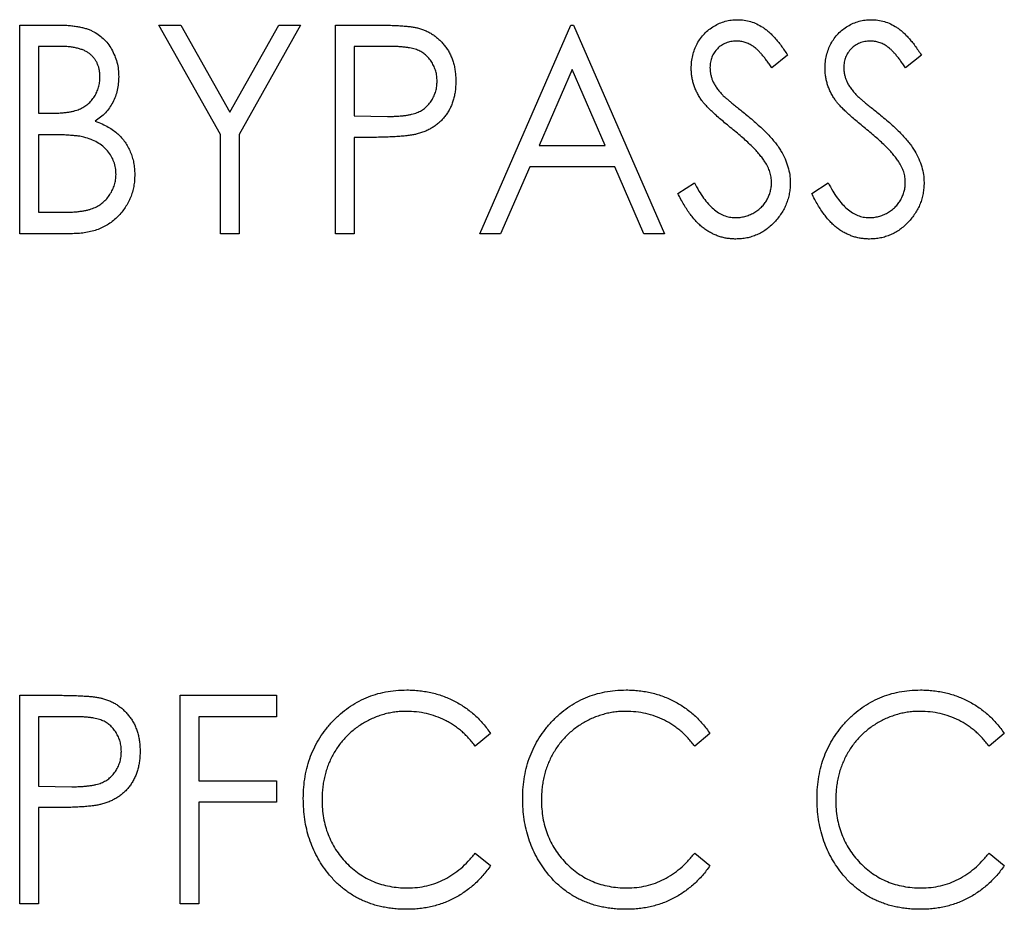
# Paper-space layout 'Sheet 2' of a CAD drawing. Header units: millimetres. Extents: x 0 to 420, y 0 to 297.
# Tile 6 of 48: x 81.66 to 90.4, y 150.64 to 158.54. Entities that reach past the tile are written whole.
import ezdxf

# ---------------------------------------------------------------- set-up
doc = ezdxf.new("R2010")
doc.units = ezdxf.units.MM

psp = doc.layouts.new('Sheet 2')

# ---------------------------------------------------------------- linework, layer by layer
at = {"color": 7, "linetype": 'Continuous', "lineweight": 25}
for p, q in [((81.6583, 158.494), (81.9925, 158.494)), ((81.6583, 156.6419), (81.6583, 158.494)), ((82.893, 158.494), (83.087, 158.494)), ((83.4391, 157.5223), (82.893, 158.494)), ((83.087, 158.494), (83.5222, 157.72)), ((83.5222, 157.72), (83.9574, 158.494)), ((84.1514, 158.494), (83.6053, 157.5223)), ((83.9574, 158.494), (84.1514, 158.494)), ((84.4601, 158.494), (84.8007, 158.494)), ((84.4601, 156.6419), (84.4601, 158.494)), ((85.7423, 156.6419), (86.5497, 158.494)), ((86.5497, 158.494), (86.5734, 158.494)), ((86.5734, 158.494), (87.3807, 156.6419)), ((82.0241, 158.304), (81.8245, 158.304)), ((81.8245, 158.304), (81.8245, 157.7104)), ((84.935, 158.304), (84.6263, 158.304)), ((84.6263, 158.304), (84.6263, 157.6866)), ((88.473, 158.2279), (88.3324, 158.114)), ((89.6602, 158.2279), (89.5196, 158.114)), ((86.5615, 158.0996), (86.2677, 157.4255)), ((86.8554, 157.4255), (86.5615, 158.0996)), ((81.8245, 157.7104), (81.9232, 157.7104)), ((84.6263, 157.6866), (84.922, 157.6826)), ((81.922, 157.5204), (81.8245, 157.5204)), ((81.8245, 157.5204), (81.8245, 156.8318)), ((83.4391, 156.6419), (83.4391, 157.5223)), ((83.6053, 157.5223), (83.6053, 156.6419)), ((84.7491, 157.4967), (84.6263, 157.4967)), ((84.6263, 157.4967), (84.6263, 156.6419)), ((86.2677, 157.4255), (86.8554, 157.4255)), ((86.1846, 157.2355), (85.926, 156.6419)), ((86.9385, 157.2355), (86.1846, 157.2355)), ((87.1971, 156.6419), (86.9385, 157.2355)), ((87.4994, 156.9992), (87.646, 157.093)), ((88.6867, 156.9992), (88.8332, 157.093)), ((81.8245, 156.8318), (82.0389, 156.8318)), ((82.1265, 156.6419), (81.6583, 156.6419)), ((83.6053, 156.6419), (83.4391, 156.6419)), ((84.6263, 156.6419), (84.4601, 156.6419)), ((85.926, 156.6419), (85.7423, 156.6419)), ((87.3807, 156.6419), (87.1971, 156.6419)), ((81.6583, 152.544), (81.9988, 152.544)), ((81.6583, 150.6919), (81.6583, 152.544)), ((83.0829, 152.544), (83.9377, 152.544)), ((83.0829, 150.6919), (83.0829, 152.544)), ((83.9377, 152.544), (83.9377, 152.354)), ((82.1331, 152.354), (81.8245, 152.354)), ((81.8245, 152.354), (81.8245, 151.7366)), ((83.9377, 152.354), (83.2491, 152.354)), ((83.2491, 152.354), (83.2491, 151.7841)), ((85.8373, 152.2041), (85.7015, 152.0928)), ((87.7844, 152.2041), (87.6486, 152.0928)), ((90.3963, 152.2041), (90.2605, 152.0928)), ((83.2491, 151.7841), (83.9377, 151.7841)), ((83.9377, 151.7841), (83.9377, 151.5942)), ((81.8245, 151.7366), (82.1202, 151.7326)), ((81.9473, 151.5467), (81.8245, 151.5467)), ((81.8245, 151.5467), (81.8245, 150.6919)), ((83.9377, 151.5942), (83.2491, 151.5942)), ((83.2491, 151.5942), (83.2491, 150.6919)), ((85.7015, 151.143), (85.8373, 151.0328)), ((87.6486, 151.143), (87.7844, 151.0328)), ((90.2605, 151.143), (90.3963, 151.0328)), ((81.8245, 150.6919), (81.6583, 150.6919)), ((83.2491, 150.6919), (83.0829, 150.6919))]:
    psp.add_line(p, q, dxfattribs=at)
for points, knots in [([(87.6182, 158.1092), (87.6188, 158.1288), (87.62, 158.1675), (87.6304, 158.224), (87.6467, 158.278), (87.6696, 158.3289), (87.6991, 158.3756), (87.7335, 158.4181), (87.7744, 158.4542), (87.8193, 158.4854), (87.8684, 158.5101), (87.9198, 158.5287), (87.9738, 158.5391), (88.0104, 158.5407), (88.0289, 158.5415)], [0, 0, 0, 0, 0.0882908, 0.1744188, 0.2584228, 0.3423174, 0.4252869, 0.5069347, 0.5879222, 0.670559, 0.7531449, 0.8348442, 0.9166861, 1, 1, 1, 1]), ([(88.0289, 158.5415), (88.0486, 158.5407), (88.0877, 158.5392), (88.1453, 158.526), (88.2006, 158.5046), (88.2451, 158.4801), (88.2798, 158.4556), (88.3066, 158.4337), (88.3332, 158.4077), (88.3608, 158.3789), (88.3884, 158.3461), (88.4168, 158.3102), (88.4448, 158.2702), (88.4634, 158.2423), (88.473, 158.2279)], [0, 0, 0, 0, 0.103822, 0.205919, 0.309231, 0.415653, 0.47222, 0.532858, 0.597819, 0.667857, 0.743177, 0.823448, 0.908942, 1, 1, 1, 1]), ([(88.8054, 158.1092), (88.806, 158.1288), (88.8072, 158.1675), (88.8176, 158.224), (88.8339, 158.278), (88.8568, 158.3289), (88.8864, 158.3756), (88.9207, 158.4181), (88.9616, 158.4542), (89.0066, 158.4854), (89.0556, 158.5101), (89.107, 158.5287), (89.161, 158.5391), (89.1976, 158.5407), (89.2161, 158.5415)], [0, 0, 0, 0, 0.088291, 0.174419, 0.258423, 0.342317, 0.425287, 0.506935, 0.587922, 0.670559, 0.753145, 0.834844, 0.916686, 1, 1, 1, 1]), ([(89.2161, 158.5415), (89.2358, 158.5407), (89.275, 158.5392), (89.3325, 158.526), (89.3879, 158.5046), (89.4323, 158.4801), (89.467, 158.4556), (89.4939, 158.4337), (89.5204, 158.4077), (89.548, 158.3789), (89.5756, 158.3461), (89.604, 158.3102), (89.632, 158.2702), (89.6506, 158.2423), (89.6602, 158.2279)], [0, 0, 0, 0, 0.103822, 0.205919, 0.309231, 0.415653, 0.47222, 0.532858, 0.597819, 0.667857, 0.743177, 0.823448, 0.908942, 1, 1, 1, 1]), ([(81.9925, 158.494), (82.0089, 158.4939), (82.0406, 158.4937), (82.0867, 158.4909), (82.13, 158.4871), (82.1703, 158.481), (82.2076, 158.4738), (82.2421, 158.4649), (82.2737, 158.4542), (82.3115, 158.4375), (82.3545, 158.4122), (82.401, 158.3751), (82.4411, 158.33), (82.4752, 158.2788), (82.5022, 158.2226), (82.5229, 158.163), (82.5343, 158.0999), (82.536, 158.0568), (82.5368, 158.035)], [0, 0, 0, 0, 0.060411, 0.117245, 0.171021, 0.220982, 0.268098, 0.311607, 0.352705, 0.391223, 0.464448, 0.5367, 0.610578, 0.686475, 0.763836, 0.840678, 0.919304, 1, 1, 1, 1]), ([(84.8007, 158.494), (84.8241, 158.4939), (84.869, 158.4939), (84.9333, 158.4923), (84.9918, 158.4901), (85.0443, 158.4872), (85.0908, 158.4837), (85.1312, 158.4788), (85.1659, 158.4737), (85.1867, 158.4685), (85.1962, 158.4661)], [0, 0, 0, 0, 0.1764997, 0.3390322, 0.4857534, 0.6185701, 0.735674, 0.8381849, 0.9261551, 1, 1, 1, 1]), ([(85.1962, 158.4661), (85.2081, 158.4626), (85.2319, 158.4557), (85.2661, 158.4417), (85.2988, 158.4255), (85.3297, 158.4065), (85.3588, 158.3848), (85.3863, 158.3607), (85.4119, 158.3337), (85.436, 158.3046), (85.4579, 158.2732), (85.477, 158.2395), (85.4928, 158.2039), (85.5059, 158.1663), (85.5164, 158.1269), (85.5232, 158.0853), (85.5279, 158.0419), (85.5284, 158.0123), (85.5286, 157.9972)], [0, 0, 0, 0, 0.060075, 0.119303, 0.178069, 0.236256, 0.294313, 0.353143, 0.412708, 0.473813, 0.535615, 0.597403, 0.660232, 0.723514, 0.789577, 0.856841, 0.927091, 1, 1, 1, 1]), ([(88.0192, 158.3515), (88.0027, 158.3509), (87.9706, 158.3496), (87.9251, 158.3359), (87.8841, 158.3146), (87.8491, 158.2847), (87.8204, 158.249), (87.7991, 158.2087), (87.7866, 158.164), (87.7851, 158.1329), (87.7844, 158.117)], [0, 0, 0, 0, 0.133507, 0.258557, 0.380724, 0.504971, 0.628085, 0.748901, 0.871477, 1, 1, 1, 1]), ([(88.3324, 158.114), (88.3245, 158.1257), (88.3094, 158.1481), (88.2867, 158.1798), (88.265, 158.2084), (88.2437, 158.2336), (88.2237, 158.2561), (88.2044, 158.2754), (88.1861, 158.2918), (88.1628, 158.3091), (88.1337, 158.3261), (88.097, 158.3411), (88.0586, 158.3497), (88.0324, 158.3509), (88.0192, 158.3515)], [0, 0, 0, 0, 0.102557, 0.196911, 0.284395, 0.364416, 0.437215, 0.503536, 0.563602, 0.61645, 0.714669, 0.808954, 0.904132, 1, 1, 1, 1]), ([(89.2065, 158.3515), (89.1899, 158.3509), (89.1579, 158.3496), (89.1124, 158.3359), (89.0713, 158.3146), (89.0363, 158.2847), (89.0077, 158.249), (88.9864, 158.2087), (88.9738, 158.164), (88.9724, 158.1329), (88.9716, 158.117)], [0, 0, 0, 0, 0.133507, 0.258557, 0.380724, 0.504971, 0.628085, 0.748901, 0.871477, 1, 1, 1, 1]), ([(89.5196, 158.114), (89.5117, 158.1257), (89.4967, 158.1481), (89.4739, 158.1798), (89.4522, 158.2084), (89.4309, 158.2336), (89.411, 158.2561), (89.3917, 158.2754), (89.3733, 158.2918), (89.35, 158.3091), (89.3209, 158.3261), (89.2842, 158.3411), (89.2458, 158.3497), (89.2196, 158.3509), (89.2065, 158.3515)], [0, 0, 0, 0, 0.102557, 0.196911, 0.284395, 0.364416, 0.437215, 0.503536, 0.563602, 0.61645, 0.714669, 0.808954, 0.904132, 1, 1, 1, 1]), ([(82.3706, 158.0317), (82.3705, 158.042), (82.3702, 158.0621), (82.3658, 158.0914), (82.3598, 158.1192), (82.3503, 158.1451), (82.3389, 158.1695), (82.3246, 158.1921), (82.3074, 158.2127), (82.288, 158.232), (82.2656, 158.249), (82.2402, 158.2641), (82.2114, 158.2759), (82.18, 158.2867), (82.1452, 158.2941), (82.1076, 158.3002), (82.0668, 158.3034), (82.0387, 158.3038), (82.0241, 158.304)], [0, 0, 0, 0, 0.06133, 0.120228, 0.176295, 0.231183, 0.28436, 0.336804, 0.390319, 0.444102, 0.499931, 0.558187, 0.620048, 0.685431, 0.755834, 0.832075, 0.912837, 1, 1, 1, 1]), ([(85.3624, 157.9964), (85.3619, 158.0113), (85.3607, 158.0409), (85.3516, 158.0841), (85.3366, 158.1255), (85.3159, 158.1641), (85.2906, 158.1992), (85.2608, 158.2294), (85.2272, 158.2542), (85.1957, 158.2699), (85.1679, 158.2797), (85.1439, 158.2863), (85.1166, 158.2919), (85.0862, 158.2961), (85.0528, 158.2999), (85.0163, 158.3024), (84.9767, 158.3039), (84.9492, 158.304), (84.935, 158.304)], [0, 0, 0, 0, 0.074091, 0.147068, 0.219176, 0.292487, 0.364821, 0.434086, 0.502842, 0.57172, 0.608354, 0.649905, 0.695817, 0.746872, 0.802658, 0.863186, 0.92915, 1, 1, 1, 1]), ([(87.7094, 157.8273), (87.7021, 157.8382), (87.6876, 157.8596), (87.6691, 157.8933), (87.6532, 157.9276), (87.6409, 157.9627), (87.6307, 157.9983), (87.6231, 158.0346), (87.6191, 158.0718), (87.6185, 158.0967), (87.6182, 158.1092)], [0, 0, 0, 0, 0.130877, 0.257719, 0.382316, 0.506626, 0.628302, 0.751527, 0.87547, 1, 1, 1, 1]), ([(87.7844, 158.117), (87.7847, 158.1071), (87.7852, 158.0873), (87.79, 158.0579), (87.7969, 158.0288), (87.807, 157.9997), (87.8215, 157.9703), (87.8407, 157.9403), (87.8642, 157.9089), (87.8824, 157.8885), (87.892, 157.8777)], [0, 0, 0, 0, 0.110385, 0.220503, 0.331137, 0.443585, 0.563154, 0.695062, 0.839762, 1, 1, 1, 1]), ([(88.8967, 157.8273), (88.8893, 157.8382), (88.8749, 157.8596), (88.8563, 157.8933), (88.8405, 157.9276), (88.8281, 157.9627), (88.8179, 157.9983), (88.8103, 158.0346), (88.8064, 158.0718), (88.8057, 158.0967), (88.8054, 158.1092)], [0, 0, 0, 0, 0.130877, 0.257719, 0.382316, 0.506626, 0.628302, 0.751527, 0.87547, 1, 1, 1, 1]), ([(88.9716, 158.117), (88.9719, 158.1071), (88.9724, 158.0873), (88.9772, 158.0579), (88.9842, 158.0288), (88.9943, 157.9997), (89.0087, 157.9703), (89.0279, 157.9403), (89.0514, 157.9089), (89.0696, 157.8885), (89.0792, 157.8777)], [0, 0, 0, 0, 0.110385, 0.220503, 0.331137, 0.443585, 0.563154, 0.695062, 0.839762, 1, 1, 1, 1]), ([(81.9232, 157.7104), (81.9376, 157.7106), (81.9656, 157.711), (82.0061, 157.7122), (82.0435, 157.7154), (82.0781, 157.7188), (82.1097, 157.724), (82.1382, 157.7304), (82.1641, 157.7371), (82.1939, 157.7486), (82.2278, 157.7655), (82.2636, 157.792), (82.2957, 157.8229), (82.3222, 157.8591), (82.3438, 157.8987), (82.3593, 157.9411), (82.3691, 157.9857), (82.3701, 158.0162), (82.3706, 158.0317)], [0, 0, 0, 0, 0.069184, 0.133671, 0.193573, 0.248874, 0.299806, 0.346427, 0.38874, 0.427283, 0.498939, 0.569184, 0.639423, 0.710845, 0.782802, 0.854631, 0.925945, 1, 1, 1, 1]), ([(82.5368, 158.035), (82.5362, 158.0146), (82.535, 157.9744), (82.5245, 157.9157), (82.5085, 157.8595), (82.4849, 157.807), (82.4556, 157.7577), (82.4193, 157.7136), (82.3769, 157.6739), (82.3447, 157.6521), (82.3283, 157.641)], [0, 0, 0, 0, 0.131479, 0.258232, 0.38261, 0.506215, 0.627933, 0.750087, 0.872821, 1, 1, 1, 1]), ([(84.922, 157.6826), (84.9365, 157.6825), (84.9644, 157.6825), (85.0047, 157.6847), (85.0419, 157.687), (85.0763, 157.6907), (85.1076, 157.6956), (85.1361, 157.7009), (85.1613, 157.7081), (85.1909, 157.7181), (85.2239, 157.7349), (85.2594, 157.7599), (85.2899, 157.7908), (85.316, 157.8261), (85.3365, 157.8652), (85.3516, 157.907), (85.3608, 157.951), (85.3619, 157.9812), (85.3624, 157.9964)], [0, 0, 0, 0, 0.070231, 0.135127, 0.195896, 0.251444, 0.303058, 0.349556, 0.391936, 0.430093, 0.501229, 0.570517, 0.640124, 0.710955, 0.782914, 0.853735, 0.926014, 1, 1, 1, 1]), ([(85.5286, 157.9972), (85.5283, 157.982), (85.5277, 157.9522), (85.5238, 157.9085), (85.5161, 157.8671), (85.5068, 157.8273), (85.4936, 157.7899), (85.478, 157.7544), (85.4595, 157.7209), (85.4378, 157.6898), (85.4141, 157.6607), (85.3881, 157.6339), (85.3598, 157.6097), (85.3293, 157.5882), (85.2966, 157.5691), (85.2619, 157.5525), (85.2249, 157.5383), (85.1992, 157.5309), (85.1862, 157.5271)], [0, 0, 0, 0, 0.072309, 0.141358, 0.208207, 0.272336, 0.335143, 0.396174, 0.456668, 0.516646, 0.575929, 0.634933, 0.693693, 0.752708, 0.811962, 0.873196, 0.935504, 1, 1, 1, 1]), ([(87.9773, 157.5753), (87.9602, 157.5893), (87.9273, 157.616), (87.8812, 157.6551), (87.8402, 157.6912), (87.8041, 157.7242), (87.7731, 157.7541), (87.7468, 157.7808), (87.7259, 157.8047), (87.7145, 157.8203), (87.7094, 157.8273)], [0, 0, 0, 0, 0.179535, 0.344506, 0.492131, 0.62464, 0.742099, 0.843179, 0.92954, 1, 1, 1, 1]), ([(87.892, 157.8777), (87.8955, 157.8741), (87.904, 157.8655), (87.9197, 157.8516), (87.94, 157.8339), (87.965, 157.8127), (87.9947, 157.7876), (88.0297, 157.7597), (88.069, 157.7276), (88.0969, 157.7052), (88.1116, 157.6933)], [0, 0, 0, 0, 0.053039, 0.126288, 0.218872, 0.334457, 0.469409, 0.625738, 0.802267, 1, 1, 1, 1]), ([(89.1645, 157.5753), (89.1474, 157.5893), (89.1146, 157.616), (89.0685, 157.6551), (89.0274, 157.6912), (88.9914, 157.7242), (88.9603, 157.7541), (88.934, 157.7808), (88.9131, 157.8047), (88.9018, 157.8203), (88.8967, 157.8273)], [0, 0, 0, 0, 0.179535, 0.344506, 0.492131, 0.62464, 0.742099, 0.843179, 0.92954, 1, 1, 1, 1]), ([(89.0792, 157.8777), (89.0828, 157.8741), (89.0912, 157.8655), (89.1069, 157.8516), (89.1272, 157.8339), (89.1522, 157.8127), (89.1819, 157.7876), (89.2169, 157.7597), (89.2562, 157.7276), (89.2841, 157.7052), (89.2988, 157.6933)], [0, 0, 0, 0, 0.053039, 0.126288, 0.218872, 0.334457, 0.469409, 0.625738, 0.802267, 1, 1, 1, 1]), ([(82.3283, 157.641), (82.349, 157.6329), (82.3885, 157.6175), (82.4429, 157.5899), (82.4901, 157.5606), (82.5299, 157.528), (82.5636, 157.4927), (82.5939, 157.4551), (82.6192, 157.4134), (82.641, 157.3687), (82.6577, 157.3214), (82.6708, 157.272), (82.6776, 157.2203), (82.6787, 157.1853), (82.6793, 157.1676)], [0, 0, 0, 0, 0.105094, 0.200987, 0.288426, 0.36794, 0.443759, 0.519243, 0.59631, 0.674393, 0.754077, 0.833933, 0.916123, 1, 1, 1, 1]), ([(88.1116, 157.6933), (88.1294, 157.6787), (88.1638, 157.6504), (88.2125, 157.6076), (88.2571, 157.5662), (88.2971, 157.5257), (88.333, 157.4868), (88.3642, 157.4488), (88.3915, 157.4122), (88.4212, 157.3654), (88.4511, 157.3075), (88.4777, 157.2373), (88.4935, 157.1664), (88.4957, 157.1191), (88.4967, 157.0956)], [0, 0, 0, 0, 0.093761, 0.1816144, 0.2643424, 0.3416765, 0.4133796, 0.4799749, 0.5419677, 0.599292, 0.7059105, 0.8070154, 0.904485, 1, 1, 1, 1]), ([(89.2988, 157.6933), (89.3166, 157.6787), (89.351, 157.6504), (89.3998, 157.6076), (89.4444, 157.5662), (89.4844, 157.5257), (89.5202, 157.4868), (89.5515, 157.4488), (89.5788, 157.4122), (89.6084, 157.3654), (89.6384, 157.3075), (89.6649, 157.2373), (89.6808, 157.1664), (89.6829, 157.1191), (89.684, 157.0956)], [0, 0, 0, 0, 0.093761, 0.1816144, 0.2643424, 0.3416765, 0.4133796, 0.4799749, 0.5419677, 0.599292, 0.7059105, 0.8070154, 0.904485, 1, 1, 1, 1]), ([(88.2719, 157.28), (88.2646, 157.2906), (88.2493, 157.3128), (88.2227, 157.3457), (88.1921, 157.3804), (88.1574, 157.4166), (88.1181, 157.454), (88.0752, 157.4933), (88.028, 157.5343), (87.9946, 157.5613), (87.9773, 157.5753)], [0, 0, 0, 0, 0.092213, 0.193119, 0.303009, 0.423363, 0.552489, 0.69176, 0.840671, 1, 1, 1, 1]), ([(89.4591, 157.28), (89.4518, 157.2906), (89.4366, 157.3128), (89.4099, 157.3457), (89.3793, 157.3804), (89.3446, 157.4166), (89.3054, 157.454), (89.2624, 157.4933), (89.2152, 157.5343), (89.1818, 157.5613), (89.1645, 157.5753)], [0, 0, 0, 0, 0.092213, 0.193119, 0.303009, 0.423363, 0.552489, 0.69176, 0.840671, 1, 1, 1, 1]), ([(82.2285, 157.4985), (82.2205, 157.5004), (82.2033, 157.5043), (82.1752, 157.5086), (82.143, 157.5122), (82.1066, 157.515), (82.0663, 157.5178), (82.0218, 157.519), (81.9734, 157.5203), (81.9396, 157.5204), (81.922, 157.5204)], [0, 0, 0, 0, 0.080141, 0.171688, 0.277239, 0.39575, 0.527398, 0.670909, 0.828844, 1, 1, 1, 1]), ([(82.5131, 157.1676), (82.5121, 157.187), (82.5103, 157.225), (82.4958, 157.2801), (82.4716, 157.3311), (82.4379, 157.3775), (82.3964, 157.4187), (82.3472, 157.4534), (82.2907, 157.4806), (82.2496, 157.4925), (82.2285, 157.4985)], [0, 0, 0, 0, 0.122978, 0.241496, 0.358865, 0.47987, 0.603747, 0.728862, 0.860622, 1, 1, 1, 1]), ([(85.1862, 157.5271), (85.1755, 157.5246), (85.1519, 157.5192), (85.1131, 157.5132), (85.0679, 157.508), (85.0164, 157.5042), (84.9585, 157.5009), (84.8944, 157.4982), (84.8238, 157.4968), (84.7747, 157.4967), (84.7491, 157.4967)], [0, 0, 0, 0, 0.075269, 0.165174, 0.268129, 0.385984, 0.51806, 0.664405, 0.825035, 1, 1, 1, 1]), ([(88.3305, 157.0982), (88.3297, 157.1136), (88.3282, 157.1448), (88.3171, 157.1911), (88.2981, 157.2366), (88.2808, 157.2653), (88.2719, 157.28)], [0, 0, 0, 0, 0.238336, 0.482311, 0.73314, 1, 1, 1, 1]), ([(89.5177, 157.0982), (89.517, 157.1136), (89.5154, 157.1448), (89.5044, 157.1911), (89.4853, 157.2366), (89.468, 157.2653), (89.4591, 157.28)], [0, 0, 0, 0, 0.2383359, 0.4823109, 0.7331401, 1, 1, 1, 1]), ([(82.0389, 156.8318), (82.0542, 156.832), (82.0838, 156.8324), (82.1265, 156.8337), (82.1661, 156.8366), (82.2025, 156.8412), (82.2359, 156.8461), (82.2658, 156.8528), (82.2928, 156.8606), (82.3243, 156.8723), (82.3598, 156.8907), (82.3977, 156.9186), (82.4315, 156.9515), (82.4602, 156.9897), (82.4833, 157.0313), (82.5009, 157.0751), (82.5111, 157.1209), (82.5124, 157.152), (82.5131, 157.1676)], [0, 0, 0, 0, 0.0698075, 0.134579, 0.194415, 0.250549, 0.3012623, 0.3479686, 0.3901854, 0.4286601, 0.5009142, 0.5713925, 0.6422451, 0.7149713, 0.7877955, 0.8585609, 0.9288951, 1, 1, 1, 1]), ([(82.6793, 157.1676), (82.6789, 157.1495), (82.6781, 157.114), (82.6709, 157.0618), (82.659, 157.0118), (82.6426, 156.9639), (82.6213, 156.9181), (82.5954, 156.8743), (82.5645, 156.8328), (82.5297, 156.7937), (82.4907, 156.7581), (82.4484, 156.7266), (82.4023, 156.7008), (82.3535, 156.679), (82.3012, 156.6623), (82.2457, 156.6507), (82.1872, 156.6429), (82.147, 156.6422), (82.1265, 156.6419)], [0, 0, 0, 0, 0.063363, 0.124627, 0.184367, 0.243059, 0.301844, 0.361338, 0.42118, 0.482903, 0.544595, 0.605999, 0.667367, 0.729491, 0.793258, 0.859341, 0.927971, 1, 1, 1, 1]), ([(87.646, 157.093), (87.659, 157.0687), (87.6838, 157.0223), (87.725, 156.9591), (87.768, 156.9056), (87.8126, 156.8616), (87.8589, 156.8271), (87.907, 156.8025), (87.9568, 156.7871), (87.9908, 156.7853), (88.0077, 156.7843)], [0, 0, 0, 0, 0.165307, 0.315251, 0.451801, 0.576089, 0.690151, 0.796612, 0.898685, 1, 1, 1, 1]), ([(88.0077, 156.7843), (88.0222, 156.7848), (88.051, 156.7857), (88.0932, 156.7943), (88.1342, 156.8077), (88.1731, 156.8266), (88.2095, 156.8496), (88.2411, 156.8774), (88.2687, 156.9083), (88.2908, 156.9432), (88.3086, 156.98), (88.3212, 157.0184), (88.329, 157.058), (88.33, 157.0847), (88.3305, 157.0982)], [0, 0, 0, 0, 0.086779, 0.172012, 0.257, 0.344091, 0.430347, 0.513787, 0.595624, 0.677565, 0.75969, 0.839996, 0.919133, 1, 1, 1, 1]), ([(88.4967, 157.0956), (88.4963, 157.079), (88.4955, 157.0462), (88.4885, 156.9979), (88.478, 156.9511), (88.462, 156.9061), (88.4426, 156.8624), (88.4178, 156.8209), (88.389, 156.7809), (88.3563, 156.7431), (88.3206, 156.7083), (88.2824, 156.6779), (88.2424, 156.6519), (88.2002, 156.6312), (88.1562, 156.6147), (88.1104, 156.6028), (88.0626, 156.5955), (88.0301, 156.5948), (88.0137, 156.5944)], [0, 0, 0, 0, 0.0643669, 0.127345, 0.1889217, 0.2503843, 0.3120208, 0.3744037, 0.4376628, 0.5029849, 0.5678027, 0.6309798, 0.692076, 0.7525946, 0.8130276, 0.8740163, 0.9361125, 1, 1, 1, 1]), ([(88.8332, 157.093), (88.8462, 157.0687), (88.871, 157.0223), (88.9122, 156.9591), (88.9552, 156.9056), (88.9998, 156.8616), (89.0462, 156.8271), (89.0942, 156.8025), (89.1441, 156.7871), (89.178, 156.7853), (89.195, 156.7843)], [0, 0, 0, 0, 0.165307, 0.315251, 0.451801, 0.576089, 0.690151, 0.796612, 0.898685, 1, 1, 1, 1]), ([(89.195, 156.7843), (89.2095, 156.7848), (89.2382, 156.7857), (89.2805, 156.7943), (89.3214, 156.8077), (89.3603, 156.8266), (89.3967, 156.8496), (89.4283, 156.8774), (89.4559, 156.9083), (89.478, 156.9432), (89.4958, 156.98), (89.5085, 157.0184), (89.5162, 157.058), (89.5172, 157.0847), (89.5177, 157.0982)], [0, 0, 0, 0, 0.086779, 0.172012, 0.257, 0.344091, 0.430347, 0.513787, 0.595624, 0.677565, 0.75969, 0.839996, 0.919133, 1, 1, 1, 1]), ([(89.684, 157.0956), (89.6835, 157.079), (89.6827, 157.0462), (89.6757, 156.9979), (89.6652, 156.9511), (89.6493, 156.9061), (89.6298, 156.8624), (89.605, 156.8209), (89.5762, 156.7809), (89.5436, 156.7431), (89.5078, 156.7083), (89.4696, 156.6779), (89.4297, 156.6519), (89.3875, 156.6312), (89.3435, 156.6147), (89.2976, 156.6028), (89.2499, 156.5955), (89.2174, 156.5948), (89.2009, 156.5944)], [0, 0, 0, 0, 0.064367, 0.127345, 0.188922, 0.250384, 0.312021, 0.374404, 0.437663, 0.502985, 0.567803, 0.63098, 0.692076, 0.752595, 0.813028, 0.874016, 0.936113, 1, 1, 1, 1]), ([(88.0137, 156.5944), (88.0009, 156.5947), (87.9756, 156.5952), (87.938, 156.6), (87.9012, 156.6067), (87.8656, 156.6173), (87.8307, 156.6304), (87.7966, 156.6463), (87.7635, 156.6653), (87.7314, 156.6874), (87.6999, 156.7128), (87.6693, 156.7422), (87.6391, 156.7754), (87.6099, 156.8126), (87.5812, 156.8536), (87.5531, 156.8985), (87.5256, 156.9473), (87.5083, 156.9815), (87.4994, 156.9992)], [0, 0, 0, 0, 0.055089, 0.109447, 0.163323, 0.216767, 0.269874, 0.324148, 0.378969, 0.434708, 0.492467, 0.553707, 0.618022, 0.686132, 0.757893, 0.834258, 0.914668, 1, 1, 1, 1]), ([(89.2009, 156.5944), (89.1881, 156.5947), (89.1628, 156.5952), (89.1253, 156.6), (89.0884, 156.6067), (89.0528, 156.6173), (89.0179, 156.6304), (88.9839, 156.6463), (88.9507, 156.6653), (88.9186, 156.6874), (88.8871, 156.7128), (88.8565, 156.7422), (88.8263, 156.7754), (88.7971, 156.8126), (88.7685, 156.8536), (88.7404, 156.8985), (88.7128, 156.9473), (88.6956, 156.9815), (88.6867, 156.9992)], [0, 0, 0, 0, 0.055089, 0.109447, 0.163323, 0.216767, 0.269874, 0.324148, 0.378969, 0.434708, 0.492467, 0.553707, 0.618022, 0.686132, 0.757893, 0.834258, 0.914668, 1, 1, 1, 1]), ([(84.1752, 151.6287), (84.1759, 151.662), (84.1774, 151.7275), (84.19, 151.8236), (84.2103, 151.9157), (84.239, 152.0037), (84.2759, 152.0877), (84.3213, 152.1676), (84.3748, 152.2434), (84.4356, 152.3145), (84.5026, 152.3794), (84.5745, 152.4364), (84.6511, 152.4838), (84.7312, 152.5238), (84.8159, 152.5542), (84.9047, 152.5756), (84.9976, 152.5889), (85.0609, 152.5906), (85.0931, 152.5915)], [0, 0, 0, 0, 0.0672364, 0.1321945, 0.1953912, 0.2573879, 0.3187784, 0.3805149, 0.4425281, 0.5059416, 0.569171, 0.6305244, 0.6908816, 0.7507471, 0.8110237, 0.8722015, 0.9349983, 1, 1, 1, 1]), ([(85.0931, 152.5915), (85.1126, 152.5912), (85.1514, 152.5907), (85.2088, 152.5858), (85.2647, 152.5775), (85.3192, 152.5664), (85.3726, 152.5525), (85.4241, 152.5344), (85.4743, 152.5137), (85.523, 152.4899), (85.5699, 152.4634), (85.6146, 152.4338), (85.6572, 152.4019), (85.698, 152.3678), (85.736, 152.3306), (85.7723, 152.291), (85.8064, 152.249), (85.827, 152.2191), (85.8373, 152.2041)], [0, 0, 0, 0, 0.0670023, 0.1329421, 0.1972118, 0.2608139, 0.3235398, 0.3858805, 0.4478395, 0.5096474, 0.5715368, 0.6324426, 0.693319, 0.7537865, 0.8146451, 0.8755569, 0.9376593, 1, 1, 1, 1]), ([(86.1223, 151.6287), (86.123, 151.662), (86.1245, 151.7275), (86.1371, 151.8236), (86.1574, 151.9157), (86.186, 152.0037), (86.2229, 152.0877), (86.2684, 152.1676), (86.3219, 152.2434), (86.3827, 152.3145), (86.4496, 152.3794), (86.5215, 152.4364), (86.5981, 152.4838), (86.6783, 152.5238), (86.763, 152.5542), (86.8518, 152.5756), (86.9446, 152.5889), (87.0079, 152.5906), (87.0401, 152.5915)], [0, 0, 0, 0, 0.0672364, 0.1321945, 0.1953912, 0.2573879, 0.3187784, 0.3805149, 0.4425281, 0.5059416, 0.569171, 0.6305244, 0.6908816, 0.7507471, 0.8110237, 0.8722015, 0.9349983, 1, 1, 1, 1]), ([(87.0401, 152.5915), (87.0597, 152.5912), (87.0985, 152.5907), (87.1558, 152.5858), (87.2118, 152.5775), (87.2663, 152.5664), (87.3196, 152.5525), (87.3711, 152.5344), (87.4214, 152.5137), (87.47, 152.4899), (87.517, 152.4634), (87.5617, 152.4338), (87.6043, 152.4019), (87.6451, 152.3678), (87.6831, 152.3306), (87.7193, 152.291), (87.7535, 152.249), (87.7741, 152.2191), (87.7844, 152.2041)], [0, 0, 0, 0, 0.067002, 0.132942, 0.197212, 0.260814, 0.32354, 0.38588, 0.447839, 0.509647, 0.571537, 0.632443, 0.693319, 0.753787, 0.814645, 0.875557, 0.937659, 1, 1, 1, 1]), ([(88.7342, 151.6287), (88.7349, 151.662), (88.7364, 151.7275), (88.749, 151.8236), (88.7693, 151.9157), (88.7979, 152.0037), (88.8349, 152.0877), (88.8803, 152.1676), (88.9338, 152.2434), (88.9946, 152.3145), (89.0615, 152.3794), (89.1335, 152.4364), (89.21, 152.4838), (89.2902, 152.5238), (89.3749, 152.5542), (89.4637, 152.5756), (89.5565, 152.5889), (89.6198, 152.5906), (89.652, 152.5915)], [0, 0, 0, 0, 0.0672364, 0.1321945, 0.1953912, 0.2573879, 0.3187784, 0.3805149, 0.4425281, 0.5059416, 0.569171, 0.6305244, 0.6908816, 0.7507471, 0.8110237, 0.8722015, 0.9349983, 1, 1, 1, 1]), ([(89.652, 152.5915), (89.6716, 152.5912), (89.7104, 152.5907), (89.7678, 152.5858), (89.8237, 152.5775), (89.8782, 152.5664), (89.9315, 152.5525), (89.9831, 152.5344), (90.0333, 152.5137), (90.0819, 152.4899), (90.1289, 152.4634), (90.1736, 152.4338), (90.2162, 152.4019), (90.257, 152.3678), (90.295, 152.3306), (90.3313, 152.291), (90.3654, 152.249), (90.386, 152.2191), (90.3963, 152.2041)], [0, 0, 0, 0, 0.067002, 0.132942, 0.197212, 0.260814, 0.32354, 0.38588, 0.447839, 0.509647, 0.571537, 0.632443, 0.693319, 0.753787, 0.814645, 0.875557, 0.937659, 1, 1, 1, 1]), ([(81.9988, 152.544), (82.0222, 152.5439), (82.0671, 152.5439), (82.1314, 152.5423), (82.1899, 152.5401), (82.2424, 152.5372), (82.2889, 152.5337), (82.3294, 152.5288), (82.364, 152.5237), (82.3848, 152.5185), (82.3943, 152.5161)], [0, 0, 0, 0, 0.1765, 0.339032, 0.485753, 0.61857, 0.735674, 0.838185, 0.926155, 1, 1, 1, 1]), ([(82.3943, 152.5161), (82.4063, 152.5126), (82.43, 152.5057), (82.4642, 152.4917), (82.4969, 152.4755), (82.5278, 152.4565), (82.5569, 152.4348), (82.5844, 152.4107), (82.6101, 152.3837), (82.6341, 152.3546), (82.656, 152.3232), (82.6751, 152.2895), (82.6909, 152.2539), (82.704, 152.2163), (82.7145, 152.1769), (82.7213, 152.1353), (82.726, 152.0919), (82.7265, 152.0623), (82.7268, 152.0472)], [0, 0, 0, 0, 0.060075, 0.119303, 0.178069, 0.236256, 0.294313, 0.353143, 0.412708, 0.473813, 0.535615, 0.597403, 0.660232, 0.723514, 0.789577, 0.856841, 0.927091, 1, 1, 1, 1]), ([(85.0886, 152.4015), (85.0717, 152.4013), (85.038, 152.4009), (84.9881, 152.3952), (84.939, 152.3872), (84.8908, 152.3758), (84.8436, 152.3608), (84.7972, 152.343), (84.7522, 152.3213), (84.708, 152.2971), (84.6659, 152.2695), (84.6258, 152.24), (84.5882, 152.2079), (84.5529, 152.1738), (84.5202, 152.1373), (84.4899, 152.0985), (84.4622, 152.0574), (84.437, 152.0143), (84.4142, 151.9696), (84.3952, 151.923), (84.3781, 151.8754), (84.3652, 151.826), (84.3541, 151.7756), (84.3468, 151.7236), (84.3422, 151.6703), (84.3417, 151.6343), (84.3414, 151.6161)], [0, 0, 0, 0, 0.042054, 0.083393, 0.124454, 0.165461, 0.206316, 0.247114, 0.288563, 0.330315, 0.372018, 0.413257, 0.453959, 0.494537, 0.53495, 0.575397, 0.616502, 0.657759, 0.699337, 0.740877, 0.782508, 0.824785, 0.867453, 0.910542, 0.954879, 1, 1, 1, 1]), ([(85.7015, 152.0928), (85.6922, 152.1052), (85.6736, 152.1298), (85.643, 152.1641), (85.6114, 152.1964), (85.5788, 152.2268), (85.5442, 152.254), (85.5085, 152.2795), (85.4713, 152.3025), (85.42, 152.3301), (85.3529, 152.3592), (85.2681, 152.3834), (85.1796, 152.3989), (85.1192, 152.4006), (85.0886, 152.4015)], [0, 0, 0, 0, 0.065249, 0.129752, 0.19303, 0.255253, 0.317083, 0.378287, 0.439499, 0.500949, 0.623295, 0.74628, 0.871322, 1, 1, 1, 1]), ([(87.0357, 152.4015), (87.0187, 152.4013), (86.9851, 152.4009), (86.9352, 152.3952), (86.8861, 152.3872), (86.8378, 152.3758), (86.7907, 152.3608), (86.7443, 152.343), (86.6992, 152.3213), (86.6551, 152.2971), (86.613, 152.2695), (86.5728, 152.24), (86.5353, 152.2079), (86.4999, 152.1738), (86.4672, 152.1373), (86.437, 152.0985), (86.4093, 152.0574), (86.3841, 152.0143), (86.3613, 151.9696), (86.3423, 151.923), (86.3251, 151.8754), (86.3122, 151.826), (86.3011, 151.7756), (86.2939, 151.7236), (86.2893, 151.6703), (86.2887, 151.6343), (86.2885, 151.6161)], [0, 0, 0, 0, 0.042054, 0.083393, 0.124454, 0.165461, 0.206316, 0.247114, 0.288563, 0.330315, 0.372018, 0.413257, 0.453959, 0.494537, 0.53495, 0.575397, 0.616502, 0.657759, 0.699337, 0.740877, 0.782508, 0.824785, 0.867453, 0.910542, 0.954879, 1, 1, 1, 1]), ([(87.6486, 152.0928), (87.6392, 152.1052), (87.6206, 152.1298), (87.59, 152.1641), (87.5585, 152.1964), (87.5259, 152.2268), (87.4912, 152.254), (87.4556, 152.2795), (87.4184, 152.3025), (87.367, 152.3301), (87.3, 152.3592), (87.2151, 152.3834), (87.1266, 152.3989), (87.0663, 152.4006), (87.0357, 152.4015)], [0, 0, 0, 0, 0.065249, 0.129752, 0.19303, 0.255253, 0.317083, 0.378287, 0.439499, 0.500949, 0.623295, 0.74628, 0.871322, 1, 1, 1, 1]), ([(89.6476, 152.4015), (89.6306, 152.4013), (89.597, 152.4009), (89.5471, 152.3952), (89.498, 152.3872), (89.4497, 152.3758), (89.4026, 152.3608), (89.3562, 152.343), (89.3111, 152.3213), (89.267, 152.2971), (89.2249, 152.2695), (89.1847, 152.24), (89.1472, 152.2079), (89.1118, 152.1738), (89.0791, 152.1373), (89.0489, 152.0985), (89.0212, 152.0574), (88.996, 152.0143), (88.9732, 151.9696), (88.9542, 151.923), (88.937, 151.8754), (88.9241, 151.826), (88.913, 151.7756), (88.9058, 151.7236), (88.9012, 151.6703), (88.9007, 151.6343), (88.9004, 151.6161)], [0, 0, 0, 0, 0.042054, 0.083393, 0.124454, 0.165461, 0.206316, 0.247114, 0.288563, 0.330315, 0.372018, 0.413257, 0.453959, 0.494537, 0.53495, 0.575397, 0.616502, 0.657759, 0.699337, 0.740877, 0.782508, 0.824785, 0.867453, 0.910542, 0.954879, 1, 1, 1, 1]), ([(90.2605, 152.0928), (90.2511, 152.1052), (90.2325, 152.1298), (90.202, 152.1641), (90.1704, 152.1964), (90.1378, 152.2268), (90.1031, 152.254), (90.0675, 152.2795), (90.0303, 152.3025), (89.9789, 152.3301), (89.9119, 152.3592), (89.827, 152.3834), (89.7386, 152.3989), (89.6782, 152.4006), (89.6476, 152.4015)], [0, 0, 0, 0, 0.065249, 0.129752, 0.19303, 0.255253, 0.317083, 0.378287, 0.439499, 0.500949, 0.623295, 0.74628, 0.871322, 1, 1, 1, 1]), ([(82.5606, 152.0464), (82.56, 152.0613), (82.5589, 152.0909), (82.5497, 152.1341), (82.5347, 152.1755), (82.514, 152.2141), (82.4887, 152.2492), (82.4589, 152.2794), (82.4254, 152.3042), (82.3939, 152.3199), (82.366, 152.3297), (82.342, 152.3363), (82.3147, 152.3419), (82.2843, 152.3461), (82.2509, 152.3499), (82.2144, 152.3524), (82.1748, 152.3539), (82.1474, 152.354), (82.1331, 152.354)], [0, 0, 0, 0, 0.074091, 0.147068, 0.219176, 0.292487, 0.364821, 0.434086, 0.502842, 0.57172, 0.608354, 0.649905, 0.695817, 0.746872, 0.802658, 0.863186, 0.92915, 1, 1, 1, 1]), ([(82.1202, 151.7326), (82.1346, 151.7325), (82.1625, 151.7325), (82.2028, 151.7347), (82.2401, 151.737), (82.2745, 151.7407), (82.3058, 151.7456), (82.3343, 151.7509), (82.3594, 151.7581), (82.389, 151.7681), (82.422, 151.7849), (82.4575, 151.8099), (82.4881, 151.8408), (82.5141, 151.8761), (82.5347, 151.9152), (82.5498, 151.957), (82.5589, 152.001), (82.56, 152.0312), (82.5606, 152.0464)], [0, 0, 0, 0, 0.070231, 0.135127, 0.195896, 0.251444, 0.303058, 0.349556, 0.391936, 0.430093, 0.501229, 0.570517, 0.640124, 0.710955, 0.782914, 0.853735, 0.926014, 1, 1, 1, 1]), ([(82.7268, 152.0472), (82.7264, 152.032), (82.7258, 152.0022), (82.7219, 151.9585), (82.7142, 151.9171), (82.7049, 151.8773), (82.6917, 151.8399), (82.6761, 151.8044), (82.6576, 151.7709), (82.636, 151.7398), (82.6122, 151.7107), (82.5862, 151.6839), (82.5579, 151.6597), (82.5274, 151.6382), (82.4948, 151.6191), (82.46, 151.6025), (82.423, 151.5883), (82.3974, 151.5809), (82.3843, 151.5771)], [0, 0, 0, 0, 0.072309, 0.141358, 0.208207, 0.272336, 0.335143, 0.396174, 0.456668, 0.516646, 0.575929, 0.634933, 0.693693, 0.752708, 0.811962, 0.873196, 0.935504, 1, 1, 1, 1]), ([(84.3915, 150.9683), (84.3741, 150.9913), (84.3394, 151.0372), (84.2959, 151.1117), (84.2585, 151.1891), (84.2281, 151.2703), (84.2042, 151.3549), (84.1872, 151.443), (84.177, 151.5347), (84.1758, 151.597), (84.1752, 151.6287)], [0, 0, 0, 0, 0.122254, 0.24342, 0.364291, 0.486273, 0.609794, 0.736233, 0.865843, 1, 1, 1, 1]), ([(84.3414, 151.6161), (84.342, 151.5887), (84.3432, 151.535), (84.3536, 151.4563), (84.3699, 151.381), (84.3942, 151.3094), (84.4239, 151.2407), (84.4616, 151.176), (84.505, 151.1143), (84.5553, 151.0573), (84.6107, 151.0053), (84.6697, 150.9591), (84.7329, 150.9209), (84.7992, 150.8891), (84.8691, 150.8644), (84.9426, 150.8472), (85.0196, 150.836), (85.0723, 150.8349), (85.099, 150.8343)], [0, 0, 0, 0, 0.067402, 0.132225, 0.195291, 0.256964, 0.318228, 0.379385, 0.441024, 0.503862, 0.566597, 0.627855, 0.688166, 0.748276, 0.808707, 0.870424, 0.93412, 1, 1, 1, 1]), ([(86.3386, 150.9683), (86.3211, 150.9913), (86.2865, 151.0372), (86.243, 151.1117), (86.2055, 151.1891), (86.1752, 151.2703), (86.1513, 151.3549), (86.1343, 151.443), (86.1241, 151.5347), (86.1229, 151.597), (86.1223, 151.6287)], [0, 0, 0, 0, 0.122254, 0.24342, 0.364291, 0.486273, 0.609794, 0.736233, 0.865843, 1, 1, 1, 1]), ([(86.2885, 151.6161), (86.2891, 151.5887), (86.2903, 151.535), (86.3006, 151.4563), (86.317, 151.381), (86.3412, 151.3094), (86.371, 151.2407), (86.4086, 151.176), (86.452, 151.1143), (86.5024, 151.0573), (86.5577, 151.0053), (86.6168, 150.9591), (86.68, 150.9209), (86.7463, 150.8891), (86.8162, 150.8644), (86.8897, 150.8472), (86.9667, 150.836), (87.0193, 150.8349), (87.0461, 150.8343)], [0, 0, 0, 0, 0.067402, 0.132225, 0.195291, 0.256964, 0.318228, 0.379385, 0.441024, 0.503862, 0.566597, 0.627855, 0.688166, 0.748276, 0.808707, 0.870424, 0.93412, 1, 1, 1, 1]), ([(88.9505, 150.9683), (88.933, 150.9913), (88.8984, 151.0372), (88.8549, 151.1117), (88.8174, 151.1891), (88.7871, 151.2703), (88.7632, 151.3549), (88.7462, 151.443), (88.736, 151.5347), (88.7348, 151.597), (88.7342, 151.6287)], [0, 0, 0, 0, 0.122254, 0.24342, 0.364291, 0.486273, 0.609794, 0.736233, 0.865843, 1, 1, 1, 1]), ([(88.9004, 151.6161), (88.901, 151.5887), (88.9022, 151.535), (88.9126, 151.4563), (88.9289, 151.381), (88.9532, 151.3094), (88.9829, 151.2407), (89.0205, 151.176), (89.0639, 151.1143), (89.1143, 151.0573), (89.1696, 151.0053), (89.2287, 150.9591), (89.2919, 150.9209), (89.3582, 150.8891), (89.4281, 150.8644), (89.5016, 150.8472), (89.5786, 150.836), (89.6312, 150.8349), (89.658, 150.8343)], [0, 0, 0, 0, 0.067402, 0.132225, 0.195291, 0.256964, 0.318228, 0.379385, 0.441024, 0.503862, 0.566597, 0.627855, 0.688166, 0.748276, 0.808707, 0.870424, 0.93412, 1, 1, 1, 1]), ([(82.3843, 151.5771), (82.3736, 151.5746), (82.35, 151.5692), (82.3112, 151.5632), (82.2661, 151.558), (82.2146, 151.5542), (82.1567, 151.5509), (82.0925, 151.5482), (82.022, 151.5468), (81.9729, 151.5467), (81.9473, 151.5467)], [0, 0, 0, 0, 0.075269, 0.165174, 0.268129, 0.385984, 0.51806, 0.664405, 0.825035, 1, 1, 1, 1]), ([(85.099, 150.8343), (85.1285, 150.8352), (85.1866, 150.837), (85.2718, 150.852), (85.3533, 150.8761), (85.4311, 150.9102), (85.505, 150.9539), (85.575, 151.0075), (85.6416, 151.0705), (85.6812, 151.1185), (85.7015, 151.143)], [0, 0, 0, 0, 0.1259, 0.248079, 0.368237, 0.488157, 0.609636, 0.7344, 0.864047, 1, 1, 1, 1]), ([(87.0461, 150.8343), (87.0756, 150.8352), (87.1337, 150.837), (87.2189, 150.852), (87.3004, 150.8761), (87.3781, 150.9102), (87.4521, 150.9539), (87.5221, 151.0075), (87.5887, 151.0705), (87.6283, 151.1185), (87.6486, 151.143)], [0, 0, 0, 0, 0.1259, 0.248079, 0.368237, 0.488157, 0.609636, 0.7344, 0.864047, 1, 1, 1, 1]), ([(89.658, 150.8343), (89.6875, 150.8352), (89.7456, 150.837), (89.8308, 150.852), (89.9123, 150.8761), (89.99, 150.9102), (90.064, 150.9539), (90.134, 151.0075), (90.2006, 151.0705), (90.2402, 151.1185), (90.2605, 151.143)], [0, 0, 0, 0, 0.1259, 0.248079, 0.368237, 0.488157, 0.609636, 0.7344, 0.864047, 1, 1, 1, 1]), ([(85.8373, 151.0328), (85.8266, 151.0177), (85.8053, 150.9877), (85.7704, 150.9452), (85.7336, 150.9053), (85.6948, 150.8681), (85.6542, 150.8332), (85.6113, 150.8013), (85.5666, 150.7718), (85.52, 150.7452), (85.4719, 150.7214), (85.4221, 150.7009), (85.371, 150.6836), (85.3186, 150.669), (85.2648, 150.6579), (85.2095, 150.6502), (85.1529, 150.6451), (85.1146, 150.6446), (85.0953, 150.6444)], [0, 0, 0, 0, 0.063576, 0.126691, 0.188634, 0.249942, 0.311426, 0.372445, 0.433495, 0.495161, 0.556733, 0.61789, 0.679838, 0.742002, 0.804922, 0.868441, 0.933689, 1, 1, 1, 1]), ([(87.7844, 151.0328), (87.7737, 151.0177), (87.7523, 150.9877), (87.7175, 150.9452), (87.6806, 150.9053), (87.6418, 150.8681), (87.6012, 150.8332), (87.5583, 150.8013), (87.5137, 150.7718), (87.4671, 150.7452), (87.4189, 150.7214), (87.3692, 150.7009), (87.3181, 150.6836), (87.2656, 150.669), (87.2118, 150.6579), (87.1566, 150.6502), (87.1, 150.6451), (87.0617, 150.6446), (87.0424, 150.6444)], [0, 0, 0, 0, 0.063576, 0.126691, 0.188634, 0.249942, 0.311426, 0.372445, 0.433495, 0.495161, 0.556733, 0.61789, 0.679838, 0.742002, 0.804922, 0.868441, 0.933689, 1, 1, 1, 1]), ([(90.3963, 151.0328), (90.3856, 151.0177), (90.3642, 150.9877), (90.3294, 150.9452), (90.2925, 150.9053), (90.2538, 150.8681), (90.2131, 150.8332), (90.1703, 150.8013), (90.1256, 150.7718), (90.079, 150.7452), (90.0308, 150.7214), (89.9811, 150.7009), (89.93, 150.6836), (89.8776, 150.669), (89.8237, 150.6579), (89.7685, 150.6502), (89.7119, 150.6451), (89.6736, 150.6446), (89.6543, 150.6444)], [0, 0, 0, 0, 0.0635762, 0.1266905, 0.1886339, 0.2499415, 0.3114256, 0.3724454, 0.4334947, 0.4951606, 0.5567327, 0.6178899, 0.6798377, 0.7420022, 0.8049218, 0.8684411, 0.9336894, 1, 1, 1, 1]), ([(85.0953, 150.6444), (85.077, 150.6445), (85.0407, 150.6448), (84.9871, 150.6492), (84.9348, 150.6553), (84.8842, 150.6644), (84.8348, 150.6753), (84.7872, 150.6895), (84.7408, 150.7059), (84.696, 150.7247), (84.6528, 150.7464), (84.6108, 150.7705), (84.5705, 150.7972), (84.5316, 150.8264), (84.4942, 150.8579), (84.4581, 150.892), (84.4239, 150.9289), (84.4024, 150.9551), (84.3915, 150.9683)], [0, 0, 0, 0, 0.068335, 0.135464, 0.200567, 0.264774, 0.327263, 0.389343, 0.450083, 0.510699, 0.570569, 0.630747, 0.691051, 0.751063, 0.812002, 0.873718, 0.936106, 1, 1, 1, 1]), ([(87.0424, 150.6444), (87.024, 150.6445), (86.9877, 150.6448), (86.9342, 150.6492), (86.8819, 150.6553), (86.8313, 150.6644), (86.7819, 150.6753), (86.7343, 150.6895), (86.6879, 150.7059), (86.6431, 150.7247), (86.5998, 150.7464), (86.5579, 150.7705), (86.5175, 150.7972), (86.4787, 150.8264), (86.4412, 150.8579), (86.4052, 150.892), (86.3709, 150.9289), (86.3494, 150.9551), (86.3386, 150.9683)], [0, 0, 0, 0, 0.068335, 0.135464, 0.200567, 0.264774, 0.327263, 0.389343, 0.450083, 0.510699, 0.570569, 0.630747, 0.691051, 0.751063, 0.812002, 0.873718, 0.936106, 1, 1, 1, 1]), ([(89.6543, 150.6444), (89.636, 150.6445), (89.5997, 150.6448), (89.5461, 150.6492), (89.4938, 150.6553), (89.4432, 150.6644), (89.3938, 150.6753), (89.3462, 150.6895), (89.2998, 150.7059), (89.255, 150.7247), (89.2117, 150.7464), (89.1698, 150.7705), (89.1294, 150.7972), (89.0906, 150.8264), (89.0531, 150.8579), (89.0171, 150.892), (88.9828, 150.9289), (88.9613, 150.9551), (88.9505, 150.9683)], [0, 0, 0, 0, 0.068335, 0.135464, 0.200567, 0.264774, 0.327263, 0.389343, 0.450083, 0.510699, 0.570569, 0.630747, 0.691051, 0.751063, 0.812002, 0.873718, 0.936106, 1, 1, 1, 1])]:
    psp.add_open_spline(points, degree=3, knots=knots, dxfattribs=at)

doc.saveas('drawing.dxf')
